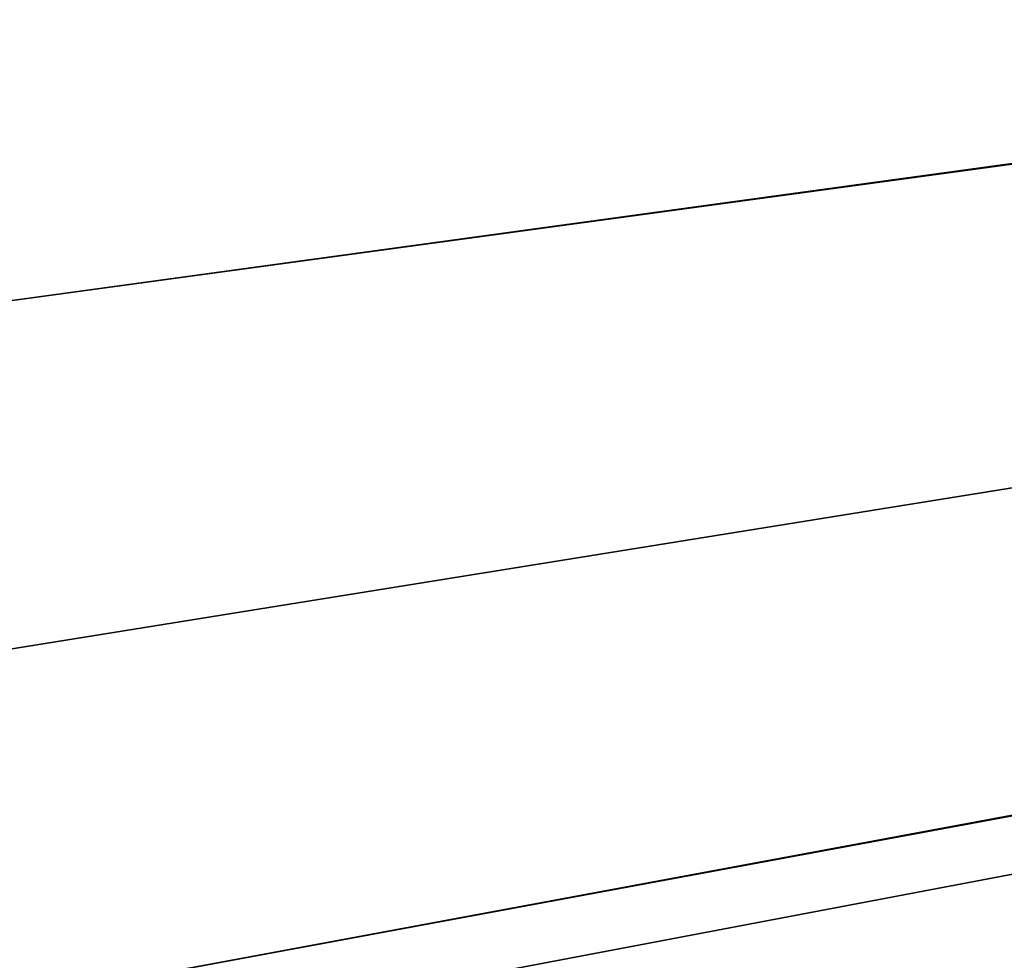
# Model space of a CAD drawing. Header units: metres. Extents: x -900 to 900, y -400 to 400.
# Tile 40 of 241: x -556 to -522, y -124 to -91. Entities that reach past the tile are written whole.
import ezdxf

# ---------------------------------------------------------------- set-up
doc = ezdxf.new("R2010")
doc.units = ezdxf.units.M

msp = doc.modelspace()

# ---------------------------------------------------------------- linework, layer by layer
at = {"layer": 'top'}
for points in [[(-561.627441, -101.444756, -489.961151), (-63.378803, -33.209328, -500.495422), (-562.22406, -89.514771, -489.979797)], [(-63.32428, -33.484169, -500.495697), (-63.378803, -33.209328, -500.495422), (-561.627441, -101.444756, -489.961151)], [(-559.98407, -113.37619, -489.958313), (-63.32428, -33.484169, -500.495697), (-561.627441, -101.444756, -489.961151)], [(-63.32428, -33.484169, -500.495697), (-559.98407, -113.37619, -489.958313), (-557.308044, -125.167229, -489.971375)], [(-63.263184, -33.760246, -500.495972), (-63.32428, -33.484169, -500.495697), (-557.308044, -125.167229, -489.971375)], [(-63.263184, -33.760246, -500.495972), (-557.308044, -125.167229, -489.971375), (-553.594482, -136.830185, -490.000427)], [(-63.258526, -33.780186, -500.496002), (-63.263184, -33.760246, -500.495972), (-553.594482, -136.830185, -490.000427)], [(-63.320282, -33.791721, -503.495331), (-556.825012, -127.259506, -492.974121), (-562.270081, -60.027832, -493.031525)], [(-520.393921, -188.45813, -493.390167), (-556.825012, -127.259506, -492.974121), (-63.320282, -33.791721, -503.495331)], [(-63.258526, -33.780186, -500.496002), (-553.594482, -136.830185, -490.000427), (-518.588135, -190.194061, -490.413635)]]:
    msp.add_3dface(points, dxfattribs=at)

doc.saveas('drawing.dxf')
